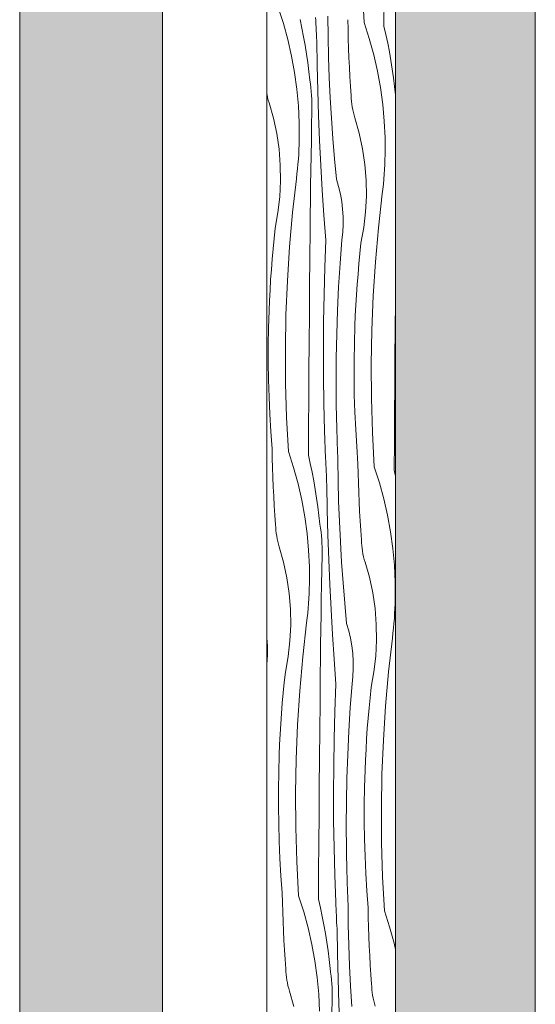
# Model space of a CAD drawing. Header units: millimetres. Extents: x -7814 to 55813, y 465 to 25965.
# Tile 63 of 112: x 43664 to 44386, y 11391 to 12768. Entities that reach past the tile are written whole.
import ezdxf

# ---------------------------------------------------------------- set-up
doc = ezdxf.new("R2010")
doc.units = ezdxf.units.MM
doc.layers.add('2D Drafting - General2', color=251, linetype='Continuous', lineweight=15)
doc.layers.add('2D Drafting - General81', color=251, linetype='Continuous', lineweight=20)

# ---------------------------------------------------------------- blocks, each defined once
blk = doc.blocks.new('*X22')
at = {"layer": '2D Drafting - General81', "linetype": 'Continuous'}
for p, q in [((-54669.8, 61017.1), (-54672.3, 61064.8)), ((-54642, 61012.2), (-54641.7, 61051.5)), ((-54789.8, 61038.3), (-54782.6, 61015.9)), ((-54737.5, 61019.8), (-54737.7, 61024.4)), ((-54720.3, 60997.5), (-54720.6, 61026.1)), ((-54782.6, 61015.9), (-54776.4, 60993.2)), ((-54759.3, 61021.4), (-54756.8, 61009.4)), ((-54756.8, 61009.4), (-54754.5, 60997.3)), ((-54737.3, 61015.1), (-54737.5, 61019.8)), ((-54737.1, 61010.4), (-54737.3, 61015.1)), ((-54736.8, 61005.7), (-54737.1, 61010.4)), ((-54692.3, 61007.8), (-54692.6, 61021.1)), ((-54669.8, 61017.1), (-54662.5, 60994.7)), ((-54642, 61012.2), (-54639.3, 61000.2)), ((-54754.5, 60997.3), (-54752.4, 60985.3)), ((-54736.6, 61001.1), (-54736.8, 61005.7)), ((-54736.4, 60996.4), (-54736.6, 61001.1)), ((-54736.1, 60991.7), (-54736.4, 60996.4)), ((-54719.6, 60968.9), (-54720.3, 60997.5)), ((-54692, 60994.5), (-54692.3, 61007.8)), ((-54639.3, 61000.2), (-54636.7, 60988.2)), ((-54776.4, 60993.2), (-54771.2, 60970.3)), ((-54752.4, 60985.3), (-54750.4, 60973.1)), ((-54735.6, 60956.8), (-54736.1, 60991.7)), ((-54691.5, 60981.2), (-54692, 60994.5)), ((-54662.5, 60994.7), (-54656.3, 60972)), ((-54636.7, 60988.2), (-54634.4, 60976.2)), ((-54771.2, 60970.3), (-54767, 60947.1)), ((-54750.4, 60973.1), (-54748.7, 60961)), ((-54718.6, 60940.3), (-54719.6, 60968.9)), ((-54691, 60967.9), (-54691.5, 60981.2)), ((-54690.3, 60954.6), (-54691, 60967.9)), ((-54656.3, 60972), (-54651.1, 60949.1)), ((-54634.4, 60976.2), (-54632.3, 60964.1)), ((-54748.7, 60961), (-54747.2, 60948.8)), ((-54734.7, 60921.9), (-54735.6, 60956.8)), ((-54689.6, 60941.3), (-54690.3, 60954.6)), ((-54632.3, 60964.1), (-54630.4, 60952)), ((-54767, 60947.1), (-54763.8, 60923.8)), ((-54747.2, 60948.8), (-54745.9, 60936.6)), ((-54717.2, 60911.8), (-54718.6, 60940.3)), ((-54688.8, 60928), (-54689.6, 60941.3)), ((-54651.1, 60949.1), (-54646.9, 60926)), ((-54630.4, 60952), (-54628.6, 60939.8)), ((-54745, 60931.3), (-54745.9, 60936.6)), ((-54744.3, 60926), (-54745, 60931.3)), ((-54687.8, 60914.7), (-54688.8, 60928)), ((-54628.6, 60939.8), (-54627.1, 60927.6)), ((-54627.1, 60927.6), (-54625.8, 60915.9)), ((-54805.6, 60916.3), (-54805.8, 60917.4)), ((-54804.8, 60912.4), (-54805.6, 60916.3)), ((-54763.8, 60923.8), (-54761.7, 60900.4)), ((-54743.8, 60920.6), (-54744.3, 60926)), ((-54743.3, 60915.2), (-54743.8, 60920.6)), ((-54743, 60909.9), (-54743.3, 60915.2)), ((-54733.5, 60887), (-54734.7, 60921.9)), ((-54687.7, 60910.7), (-54687.8, 60914.7)), ((-54646.9, 60926), (-54643.7, 60902.6)), ((-54803.8, 60908.6), (-54804.8, 60912.4)), ((-54802.6, 60904.8), (-54803.8, 60908.6)), ((-54796.6, 60883.5), (-54802.6, 60904.8)), ((-54761.7, 60900.4), (-54760.6, 60876.9)), ((-54742.8, 60904.5), (-54743, 60909.9)), ((-54742.7, 60899.1), (-54742.8, 60904.5)), ((-54742.8, 60893.7), (-54742.7, 60899.1)), ((-54715.5, 60883.3), (-54717.2, 60911.8)), ((-54687.3, 60906.8), (-54687.7, 60910.7)), ((-54686.9, 60902.9), (-54687.3, 60906.8)), ((-54686.3, 60899), (-54686.9, 60902.9)), ((-54685.6, 60895.1), (-54686.3, 60899)), ((-54643.7, 60902.6), (-54641.6, 60879.2)), ((-54743.2, 60872.9), (-54742.8, 60893.7)), ((-54732.1, 60852.1), (-54733.5, 60887)), ((-54684.7, 60891.2), (-54685.6, 60895.1)), ((-54683.7, 60887.4), (-54684.7, 60891.2)), ((-54682.6, 60883.6), (-54683.7, 60887.4)), ((-54792, 60861.8), (-54796.6, 60883.5)), ((-54760.6, 60876.9), (-54760.5, 60853.4)), ((-54743.6, 60852), (-54743.2, 60872.9)), ((-54713.5, 60854.8), (-54715.5, 60883.3)), ((-54676.5, 60862.3), (-54682.6, 60883.6)), ((-54641.6, 60879.2), (-54640.5, 60855.7)), ((-54788.7, 60839.8), (-54792, 60861.8)), ((-54671.9, 60840.6), (-54676.5, 60862.3)), ((-54761, 60839.6), (-54760.7, 60846.5)), ((-54760.7, 60846.5), (-54760.5, 60853.4)), ((-54744, 60831.1), (-54743.6, 60852)), ((-54730.4, 60817.3), (-54732.1, 60852.1)), ((-54711.1, 60826.3), (-54713.5, 60854.8)), ((-54640.5, 60855.7), (-54640.5, 60832.2)), ((-54787, 60817.7), (-54788.7, 60839.8)), ((-54761.8, 60825.9), (-54761.3, 60832.8)), ((-54761.3, 60832.8), (-54761, 60839.6)), ((-54744.4, 60810.2), (-54744, 60831.1)), ((-54668.7, 60818.7), (-54671.9, 60840.6)), ((-54640.7, 60825.3), (-54640.5, 60832.2)), ((-54786.6, 60795.5), (-54787, 60817.7)), ((-54763, 60812.2), (-54762.3, 60819.1)), ((-54762.3, 60819.1), (-54761.8, 60825.9)), ((-54728.3, 60782.4), (-54730.4, 60817.3)), ((-54708.4, 60797.8), (-54711.1, 60826.3)), ((-54666.9, 60796.5), (-54668.7, 60818.7)), ((-54641.3, 60811.6), (-54640.9, 60818.5)), ((-54640.9, 60818.5), (-54640.7, 60825.3)), ((-54764.5, 60798.6), (-54763.7, 60805.4)), ((-54763.7, 60805.4), (-54763, 60812.2)), ((-54744.7, 60789.3), (-54744.4, 60810.2)), ((-54642.3, 60797.9), (-54641.7, 60804.8)), ((-54641.7, 60804.8), (-54641.3, 60811.6)), ((-54787.7, 60773.4), (-54786.6, 60795.5)), ((-54769.8, 60751.1), (-54764.5, 60798.6)), ((-54744.9, 60768.4), (-54744.7, 60789.3)), ((-54705.4, 60787.5), (-54708.4, 60797.8)), ((-54666.6, 60774.4), (-54666.9, 60796.5)), ((-54643.6, 60784.2), (-54642.9, 60791.1)), ((-54642.9, 60791.1), (-54642.3, 60797.9)), ((-54726, 60747.6), (-54728.3, 60782.4)), ((-54702.9, 60777.1), (-54705.4, 60787.5)), ((-54701.1, 60766.5), (-54702.9, 60777.1)), ((-54649.7, 60729.9), (-54644.4, 60777.4)), ((-54644.4, 60777.4), (-54643.6, 60784.2)), ((-54790.3, 60751.4), (-54787.7, 60773.4)), ((-54745.2, 60747.5), (-54744.9, 60768.4)), ((-54699.8, 60755.9), (-54701.1, 60766.5)), ((-54667.7, 60752.2), (-54666.6, 60774.4)), ((-54794.2, 60729.5), (-54790.3, 60751.4)), ((-54774, 60703.4), (-54769.8, 60751.1)), ((-54745.4, 60726.6), (-54745.2, 60747.5)), ((-54723.4, 60712.8), (-54726, 60747.6)), ((-54699.2, 60745.2), (-54699.8, 60755.9)), ((-54670.2, 60730.2), (-54667.7, 60752.2)), ((-54699.7, 60723.7), (-54699.2, 60734.5)), ((-54699.2, 60734.5), (-54699.2, 60745.2)), ((-54795.7, 60715.1), (-54794.2, 60729.5)), ((-54745.7, 60687.3), (-54745.4, 60726.6)), ((-54700.9, 60713.1), (-54699.7, 60723.7)), ((-54674.2, 60708.4), (-54670.2, 60730.2)), ((-54653.9, 60682.3), (-54649.7, 60729.9)), ((-54797.1, 60700.7), (-54795.7, 60715.1)), ((-54724.9, 60674.6), (-54723.4, 60712.8)), ((-54703.4, 60680.1), (-54700.9, 60713.1)), ((-54675.7, 60693.9), (-54674.2, 60708.4)), ((-54798.4, 60686.2), (-54797.1, 60700.7)), ((-54777.1, 60655.7), (-54774, 60703.4)), ((-54677.1, 60679.5), (-54675.7, 60693.9)), ((-54799.5, 60671.7), (-54798.4, 60686.2)), ((-54746.1, 60647.9), (-54745.7, 60687.3)), ((-54705.4, 60647.1), (-54703.4, 60680.1)), ((-54678.3, 60665), (-54677.1, 60679.5)), ((-54657, 60634.5), (-54653.9, 60682.3)), ((-54800.6, 60657.3), (-54799.5, 60671.7)), ((-54725.9, 60636.5), (-54724.9, 60674.6)), ((-54679.5, 60650.6), (-54678.3, 60665)), ((-54801.4, 60642.8), (-54800.6, 60657.3)), ((-54779.1, 60607.9), (-54777.1, 60655.7)), ((-54802.2, 60628.3), (-54801.4, 60642.8)), ((-54746.4, 60608.6), (-54746.1, 60647.9)), ((-54707, 60614.1), (-54705.4, 60647.1)), ((-54680.5, 60636.1), (-54679.5, 60650.6)), ((-54626, 60626.7), (-54625.8, 60645.9)), ((-54802.8, 60613.8), (-54802.2, 60628.3)), ((-54726.5, 60598.3), (-54725.9, 60636.5)), ((-54681.4, 60621.6), (-54680.5, 60636.1)), ((-54659, 60586.8), (-54657, 60634.5)), ((-54626.3, 60587.4), (-54626, 60626.7)), ((-54803.5, 60589.7), (-54802.8, 60613.8)), ((-54708.1, 60581.1), (-54707, 60614.1)), ((-54682.1, 60607.1), (-54681.4, 60621.6)), ((-54779.9, 60560.1), (-54779.1, 60607.9)), ((-54746.7, 60569.2), (-54746.4, 60608.6)), ((-54726.8, 60560.2), (-54726.5, 60598.3)), ((-54682.7, 60592.6), (-54682.1, 60607.1)), ((-54803.9, 60565.5), (-54803.5, 60589.7)), ((-54683.4, 60568.5), (-54682.7, 60592.6)), ((-54659.8, 60538.9), (-54659, 60586.8)), ((-54626.6, 60548.1), (-54626.3, 60587.4)), ((-54747, 60529.9), (-54746.7, 60569.2)), ((-54708.8, 60548.1), (-54708.1, 60581.1)), ((-54683.8, 60544.3), (-54683.4, 60568.5)), ((-54803.9, 60541.4), (-54803.9, 60565.5)), ((-54779.6, 60512.3), (-54779.9, 60560.1)), ((-54726.6, 60522), (-54726.8, 60560.2)), ((-54803.5, 60517.2), (-54803.9, 60541.4)), ((-54709, 60515), (-54708.8, 60548.1)), ((-54683.8, 60520.2), (-54683.8, 60544.3)), ((-54626.9, 60508.7), (-54626.6, 60548.1)), ((-54747.3, 60490.5), (-54747, 60529.9)), ((-54659.5, 60491.1), (-54659.8, 60538.9)), ((-54802.8, 60493.1), (-54803.5, 60517.2)), ((-54726, 60483.9), (-54726.6, 60522)), ((-54708.7, 60482), (-54709, 60515)), ((-54683.5, 60496.1), (-54683.8, 60520.2)), ((-54778.2, 60464.5), (-54779.6, 60512.3)), ((-54627.2, 60469.4), (-54626.9, 60508.7)), ((-54801.7, 60469), (-54802.8, 60493.1)), ((-54747.6, 60451.2), (-54747.3, 60490.5)), ((-54682.7, 60471.9), (-54683.5, 60496.1)), ((-54658.1, 60443.3), (-54659.5, 60491.1)), ((-54725.1, 60445.7), (-54726, 60483.9)), ((-54708, 60448.9), (-54708.7, 60482)), ((-54681.6, 60447.8), (-54682.7, 60471.9)), ((-54800.3, 60444.9), (-54801.7, 60469)), ((-54775.6, 60416.8), (-54778.2, 60464.5)), ((-54627.5, 60430), (-54627.2, 60469.4)), ((-54798.5, 60420.8), (-54800.3, 60444.9)), ((-54747.8, 60411.9), (-54747.6, 60451.2)), ((-54723.7, 60407.6), (-54725.1, 60445.7)), ((-54707.9, 60443.4), (-54708, 60448.9)), ((-54680.2, 60423.7), (-54681.6, 60447.8)), ((-54707.7, 60437.8), (-54707.9, 60443.4)), ((-54707.5, 60432.3), (-54707.7, 60437.8)), ((-54707.3, 60426.7), (-54707.5, 60432.3)), ((-54655.6, 60395.6), (-54658.1, 60443.3)), ((-54798.2, 60407.5), (-54798.5, 60420.8)), ((-54775.6, 60416.8), (-54768.4, 60394.4)), ((-54707.1, 60421.2), (-54707.3, 60426.7)), ((-54706.9, 60415.6), (-54707.1, 60421.2)), ((-54678.4, 60399.6), (-54680.2, 60423.7)), ((-54627.8, 60390.7), (-54627.5, 60430)), ((-54797.8, 60394.1), (-54798.2, 60407.5)), ((-54747.8, 60411.9), (-54745.1, 60399.9)), ((-54723.5, 60402.9), (-54723.7, 60407.6)), ((-54723.3, 60398.2), (-54723.5, 60402.9)), ((-54706.7, 60410.1), (-54706.9, 60415.6)), ((-54706.4, 60404.6), (-54706.7, 60410.1)), ((-54706.1, 60376), (-54706.4, 60404.6)), ((-54797.4, 60380.8), (-54797.8, 60394.1)), ((-54768.4, 60394.4), (-54762.2, 60371.7)), ((-54745.1, 60399.9), (-54742.6, 60387.9)), ((-54723.1, 60393.6), (-54723.3, 60398.2)), ((-54722.9, 60388.9), (-54723.1, 60393.6)), ((-54722.6, 60384.2), (-54722.9, 60388.9)), ((-54678.1, 60386.3), (-54678.4, 60399.6)), ((-54655.6, 60395.6), (-54648.3, 60373.2)), ((-54627.8, 60390.7), (-54625.8, 60382.3)), ((-54796.8, 60367.5), (-54797.4, 60380.8)), ((-54742.6, 60387.9), (-54740.3, 60375.8)), ((-54740.3, 60375.8), (-54738.2, 60363.7)), ((-54722.4, 60379.6), (-54722.6, 60384.2)), ((-54722.2, 60374.9), (-54722.4, 60379.6)), ((-54705.4, 60347.4), (-54706.1, 60376)), ((-54677.8, 60373), (-54678.1, 60386.3)), ((-54796.2, 60354.2), (-54796.8, 60367.5)), ((-54762.2, 60371.7), (-54757, 60348.8)), ((-54738.2, 60363.7), (-54736.2, 60351.6)), ((-54721.9, 60370.2), (-54722.2, 60374.9)), ((-54721.3, 60335.3), (-54721.9, 60370.2)), ((-54677.3, 60359.7), (-54677.8, 60373)), ((-54648.3, 60373.2), (-54642.1, 60350.5)), ((-54795.4, 60340.9), (-54796.2, 60354.2)), ((-54757, 60348.8), (-54752.8, 60325.6)), ((-54736.2, 60351.6), (-54734.5, 60339.5)), ((-54676.8, 60346.4), (-54677.3, 60359.7)), ((-54642.1, 60350.5), (-54636.9, 60327.6)), ((-54794.6, 60327.6), (-54795.4, 60340.9)), ((-54734.5, 60339.5), (-54733, 60327.3)), ((-54720.5, 60300.4), (-54721.3, 60335.3)), ((-54704.4, 60318.8), (-54705.4, 60347.4)), ((-54676.1, 60333.1), (-54676.8, 60346.4)), ((-54793.7, 60314.3), (-54794.6, 60327.6)), ((-54752.8, 60325.6), (-54749.6, 60302.3)), ((-54733, 60327.3), (-54731.6, 60315.1)), ((-54675.4, 60319.8), (-54676.1, 60333.1)), ((-54636.9, 60327.6), (-54632.7, 60304.4)), ((-54793.5, 60310.4), (-54793.7, 60314.3)), ((-54793.2, 60306.5), (-54793.5, 60310.4)), ((-54792.7, 60302.5), (-54793.2, 60306.5)), ((-54730.8, 60309.8), (-54731.6, 60315.1)), ((-54730.1, 60304.4), (-54730.8, 60309.8)), ((-54703, 60290.3), (-54704.4, 60318.8)), ((-54674.5, 60306.5), (-54675.4, 60319.8)), ((-54673.6, 60293.2), (-54674.5, 60306.5)), ((-54792.1, 60298.6), (-54792.7, 60302.5)), ((-54791.4, 60294.8), (-54792.1, 60298.6)), ((-54790.6, 60290.9), (-54791.4, 60294.8)), ((-54749.6, 60302.3), (-54747.5, 60278.9)), ((-54729.6, 60299.1), (-54730.1, 60304.4)), ((-54729.1, 60293.7), (-54729.6, 60299.1)), ((-54728.8, 60288.4), (-54729.1, 60293.7)), ((-54719.3, 60265.5), (-54720.5, 60300.4)), ((-54673.4, 60289.2), (-54673.6, 60293.2)), ((-54632.7, 60304.4), (-54629.5, 60281.1)), ((-54789.6, 60287.1), (-54790.6, 60290.9)), ((-54788.4, 60283.3), (-54789.6, 60287.1)), ((-54782.4, 60262), (-54788.4, 60283.3)), ((-54747.5, 60278.9), (-54746.4, 60255.4)), ((-54728.6, 60283), (-54728.8, 60288.4)), ((-54728.5, 60277.6), (-54728.6, 60283)), ((-54701.3, 60261.8), (-54703, 60290.3)), ((-54673.1, 60285.3), (-54673.4, 60289.2)), ((-54672.7, 60281.4), (-54673.1, 60285.3)), ((-54672.1, 60277.5), (-54672.7, 60281.4)), ((-54629.5, 60281.1), (-54627.4, 60257.7)), ((-54729, 60251.3), (-54728.6, 60272.2)), ((-54728.6, 60272.2), (-54728.5, 60277.6)), ((-54717.9, 60230.6), (-54719.3, 60265.5)), ((-54671.4, 60273.6), (-54672.1, 60277.5)), ((-54670.5, 60269.7), (-54671.4, 60273.6)), ((-54669.5, 60265.9), (-54670.5, 60269.7)), ((-54668.4, 60262.1), (-54669.5, 60265.9)), ((-54777.8, 60240.3), (-54782.4, 60262)), ((-54746.4, 60255.4), (-54746.3, 60231.9)), ((-54729.4, 60230.5), (-54729, 60251.3)), ((-54699.3, 60233.3), (-54701.3, 60261.8)), ((-54662.3, 60240.8), (-54668.4, 60262.1)), ((-54627.4, 60257.7), (-54626.3, 60234.2)), ((-54774.5, 60218.3), (-54777.8, 60240.3)), ((-54657.7, 60219.1), (-54662.3, 60240.8)), ((-54746.8, 60218.1), (-54746.5, 60225)), ((-54746.5, 60225), (-54746.3, 60231.9)), ((-54729.8, 60209.6), (-54729.4, 60230.5)), ((-54716.1, 60195.8), (-54717.9, 60230.6)), ((-54696.9, 60204.8), (-54699.3, 60233.3)), ((-54626.3, 60234.2), (-54626.3, 60210.7)), ((-54772.8, 60196.2), (-54774.5, 60218.3)), ((-54747.6, 60204.4), (-54747.1, 60211.3)), ((-54747.1, 60211.3), (-54746.8, 60218.1)), ((-54654.5, 60197.1), (-54657.7, 60219.1)), ((-54626.4, 60203.8), (-54626.3, 60210.7)), ((-54772.4, 60174), (-54772.8, 60196.2)), ((-54748.7, 60190.7), (-54748.1, 60197.6)), ((-54748.1, 60197.6), (-54747.6, 60204.4)), ((-54730.1, 60188.7), (-54729.8, 60209.6)), ((-54694.2, 60176.3), (-54696.9, 60204.8)), ((-54652.7, 60175), (-54654.5, 60197.1)), ((-54627.1, 60190.1), (-54626.7, 60197)), ((-54626.7, 60197), (-54626.4, 60203.8)), ((-54750.3, 60177.1), (-54749.5, 60183.9)), ((-54749.5, 60183.9), (-54748.7, 60190.7)), ((-54730.4, 60167.8), (-54730.1, 60188.7)), ((-54714.1, 60160.9), (-54716.1, 60195.8)), ((-54628.1, 60176.4), (-54627.5, 60183.2)), ((-54627.5, 60183.2), (-54627.1, 60190.1)), ((-54773.5, 60151.9), (-54772.4, 60174)), ((-54755.6, 60129.5), (-54750.3, 60177.1)), ((-54691.2, 60166), (-54694.2, 60176.3)), ((-54652.3, 60152.9), (-54652.7, 60175)), ((-54629.4, 60162.7), (-54628.7, 60169.6)), ((-54628.7, 60169.6), (-54628.1, 60176.4)), ((-54805.7, 60155.5), (-54805.8, 60156.8)), ((-54805.1, 60144.8), (-54805.7, 60155.5)), ((-54730.7, 60146.9), (-54730.4, 60167.8)), ((-54711.8, 60126.1), (-54714.1, 60160.9)), ((-54688.7, 60155.6), (-54691.2, 60166)), ((-54686.9, 60145), (-54688.7, 60155.6)), ((-54635.5, 60108.4), (-54630.2, 60155.9)), ((-54630.2, 60155.9), (-54629.4, 60162.7)), ((-54805, 60134.1), (-54805.1, 60144.8)), ((-54776, 60129.8), (-54773.5, 60151.9)), ((-54731, 60126), (-54730.7, 60146.9)), ((-54685.6, 60134.4), (-54686.9, 60145)), ((-54653.4, 60130.7), (-54652.3, 60152.9)), ((-54805.6, 60123.4), (-54805, 60134.1)), ((-54780, 60108), (-54776, 60129.8)), ((-54759.8, 60081.9), (-54755.6, 60129.5)), ((-54685, 60123.7), (-54685.6, 60134.4)), ((-54656, 60108.7), (-54653.4, 60130.7)), ((-54805.8, 60121.2), (-54805.6, 60123.4)), ((-54731.2, 60105.1), (-54731, 60126)), ((-54709.2, 60091.3), (-54711.8, 60126.1)), ((-54685, 60112.9), (-54685, 60123.7)), ((-54781.5, 60093.6), (-54780, 60108)), ((-54731.5, 60065.8), (-54731.2, 60105.1)), ((-54686.7, 60091.6), (-54685.5, 60102.2)), ((-54685.5, 60102.2), (-54685, 60112.9)), ((-54659.9, 60086.9), (-54656, 60108.7)), ((-54639.7, 60060.7), (-54635.5, 60108.4)), ((-54782.9, 60079.2), (-54781.5, 60093.6)), ((-54710.7, 60053.1), (-54709.2, 60091.3)), ((-54689.2, 60058.6), (-54686.7, 60091.6)), ((-54661.5, 60072.4), (-54659.9, 60086.9)), ((-54784.2, 60064.7), (-54782.9, 60079.2)), ((-54762.9, 60034.2), (-54759.8, 60081.9)), ((-54662.9, 60058), (-54661.5, 60072.4)), ((-54785.3, 60050.2), (-54784.2, 60064.7)), ((-54731.9, 60026.4), (-54731.5, 60065.8)), ((-54691.2, 60025.6), (-54689.2, 60058.6)), ((-54642.8, 60013), (-54639.7, 60060.7)), ((-54786.3, 60035.8), (-54785.3, 60050.2)), ((-54711.7, 60015), (-54710.7, 60053.1)), ((-54664.1, 60043.5), (-54662.9, 60058)), ((-54787.2, 60021.3), (-54786.3, 60035.8)), ((-54764.8, 59986.4), (-54762.9, 60034.2)), ((-54665.3, 60029.1), (-54664.1, 60043.5)), ((-54788, 60006.8), (-54787.2, 60021.3)), ((-54732.2, 59987.1), (-54731.9, 60026.4)), ((-54692.8, 59992.6), (-54691.2, 60025.6)), ((-54666.3, 60014.6), (-54665.3, 60029.1)), ((-54788.6, 59992.3), (-54788, 60006.8)), ((-54712.3, 59976.8), (-54711.7, 60015)), ((-54667.1, 60000.1), (-54666.3, 60014.6)), ((-54644.8, 59965.2), (-54642.8, 60013)), ((-54789.3, 59968.2), (-54788.6, 59992.3)), ((-54693.9, 59959.6), (-54692.8, 59992.6)), ((-54667.9, 59985.6), (-54667.1, 60000.1)), ((-54765.7, 59938.6), (-54764.8, 59986.4)), ((-54732.5, 59947.7), (-54732.2, 59987.1)), ((-54712.6, 59938.7), (-54712.3, 59976.8)), ((-54668.5, 59971.1), (-54667.9, 59985.6)), ((-54789.7, 59944), (-54789.3, 59968.2)), ((-54669.2, 59947), (-54668.5, 59971.1)), ((-54645.6, 59917.4), (-54644.8, 59965.2)), ((-54694.5, 59926.6), (-54693.9, 59959.6)), ((-54789.7, 59919.9), (-54789.7, 59944)), ((-54765.4, 59890.8), (-54765.7, 59938.6)), ((-54732.8, 59908.4), (-54732.5, 59947.7)), ((-54712.4, 59900.5), (-54712.6, 59938.7)), ((-54669.6, 59922.8), (-54669.2, 59947)), ((-54694.8, 59893.5), (-54694.5, 59926.6)), ((-54669.6, 59898.7), (-54669.6, 59922.8)), ((-54789.3, 59895.7), (-54789.7, 59919.9)), ((-54733.1, 59869), (-54732.8, 59908.4)), ((-54645.3, 59869.6), (-54645.6, 59917.4)), ((-54788.6, 59871.6), (-54789.3, 59895.7)), ((-54711.8, 59862.4), (-54712.4, 59900.5)), ((-54694.5, 59860.5), (-54694.8, 59893.5)), ((-54669.2, 59874.5), (-54669.6, 59898.7)), ((-54764, 59843), (-54765.4, 59890.8)), ((-54787.5, 59847.5), (-54788.6, 59871.6)), ((-54733.4, 59829.7), (-54733.1, 59869)), ((-54668.5, 59850.4), (-54669.2, 59874.5)), ((-54643.9, 59821.8), (-54645.3, 59869.6)), ((-54710.8, 59824.2), (-54711.8, 59862.4)), ((-54693.8, 59827.4), (-54694.5, 59860.5)), ((-54786.1, 59823.3), (-54787.5, 59847.5)), ((-54761.4, 59795.2), (-54764, 59843)), ((-54667.4, 59826.3), (-54668.5, 59850.4)), ((-54733.6, 59790.3), (-54733.4, 59829.7)), ((-54709.5, 59786.1), (-54710.8, 59824.2)), ((-54693.7, 59821.9), (-54693.8, 59827.4)), ((-54666, 59802.2), (-54667.4, 59826.3)), ((-54784.2, 59799.3), (-54786.1, 59823.3)), ((-54693.5, 59816.3), (-54693.7, 59821.9)), ((-54693.3, 59810.8), (-54693.5, 59816.3)), ((-54693.1, 59805.2), (-54693.3, 59810.8)), ((-54641.3, 59774.1), (-54643.9, 59821.8)), ((-54784, 59786), (-54784.2, 59799.3)), ((-54692.9, 59799.7), (-54693.1, 59805.2)), ((-54692.7, 59794.1), (-54692.9, 59799.7)), ((-54664.2, 59778.1), (-54666, 59802.2)), ((-54783.6, 59772.6), (-54784, 59786)), ((-54761.4, 59795.2), (-54754.2, 59772.9)), ((-54733.6, 59790.3), (-54730.9, 59778.4)), ((-54709.3, 59781.4), (-54709.5, 59786.1)), ((-54692.5, 59788.6), (-54692.7, 59794.1)), ((-54692.2, 59783), (-54692.5, 59788.6)), ((-54691.9, 59754.5), (-54692.2, 59783)), ((-54783.2, 59759.3), (-54783.6, 59772.6)), ((-54754.2, 59772.9), (-54748, 59750.2)), ((-54730.9, 59778.4), (-54728.4, 59766.4)), ((-54709.1, 59776.7), (-54709.3, 59781.4)), ((-54708.9, 59772.1), (-54709.1, 59776.7)), ((-54708.6, 59767.4), (-54708.9, 59772.1)), ((-54663.9, 59764.8), (-54664.2, 59778.1)), ((-54641.3, 59774.1), (-54634.1, 59751.7)), ((-54782.6, 59746), (-54783.2, 59759.3)), ((-54728.4, 59766.4), (-54726.1, 59754.3)), ((-54708.4, 59762.7), (-54708.6, 59767.4)), ((-54708.2, 59758), (-54708.4, 59762.7)), ((-54708, 59753.4), (-54708.2, 59758)), ((-54663.5, 59751.5), (-54663.9, 59764.8)), ((-54782, 59732.7), (-54782.6, 59746)), ((-54748, 59750.2), (-54742.7, 59727.2)), ((-54726.1, 59754.3), (-54723.9, 59742.2)), ((-54723.9, 59742.2), (-54722, 59730.1)), ((-54707.7, 59748.7), (-54708, 59753.4)), ((-54707.1, 59713.8), (-54707.7, 59748.7)), ((-54691.2, 59725.9), (-54691.9, 59754.5)), ((-54663.1, 59738.2), (-54663.5, 59751.5)), ((-54634.1, 59751.7), (-54627.9, 59729)), ((-54781.2, 59719.4), (-54782, 59732.7)), ((-54722, 59730.1), (-54720.3, 59718)), ((-54662.5, 59724.8), (-54663.1, 59738.2)), ((-54627.9, 59729), (-54625.8, 59720)), ((-54780.4, 59706.1), (-54781.2, 59719.4)), ((-54742.7, 59727.2), (-54738.6, 59704.1)), ((-54720.3, 59718), (-54718.8, 59705.8)), ((-54706.3, 59678.9), (-54707.1, 59713.8)), ((-54690.2, 59697.3), (-54691.2, 59725.9)), ((-54661.9, 59711.5), (-54662.5, 59724.8)), ((-54779.5, 59692.8), (-54780.4, 59706.1)), ((-54738.6, 59704.1), (-54735.4, 59680.8)), ((-54718.8, 59705.8), (-54717.4, 59693.6)), ((-54661.2, 59698.2), (-54661.9, 59711.5)), ((-54779.3, 59688.9), (-54779.5, 59692.8)), ((-54779, 59684.9), (-54779.3, 59688.9)), ((-54716.6, 59688.3), (-54717.4, 59693.6)), ((-54715.9, 59682.9), (-54716.6, 59688.3)), ((-54688.8, 59668.8), (-54690.2, 59697.3)), ((-54660.3, 59684.9), (-54661.2, 59698.2)), ((-54778.5, 59681), (-54779, 59684.9)), ((-54777.9, 59677.1), (-54778.5, 59681)), ((-54777.2, 59673.2), (-54777.9, 59677.1)), ((-54776.3, 59669.4), (-54777.2, 59673.2)), ((-54735.4, 59680.8), (-54733.3, 59657.4)), ((-54715.3, 59677.6), (-54715.9, 59682.9)), ((-54714.9, 59672.2), (-54715.3, 59677.6)), ((-54705.1, 59644), (-54706.3, 59678.9)), ((-54659.4, 59671.7), (-54660.3, 59684.9)), ((-54775.3, 59665.6), (-54776.3, 59669.4)), ((-54774.2, 59661.8), (-54775.3, 59665.6)), ((-54768.2, 59640.4), (-54774.2, 59661.8)), ((-54714.6, 59666.9), (-54714.9, 59672.2)), ((-54714.4, 59661.5), (-54714.6, 59666.9)), ((-54714.3, 59656.1), (-54714.4, 59661.5)), ((-54687.1, 59640.3), (-54688.8, 59668.8)), ((-54659.2, 59667.7), (-54659.4, 59671.7)), ((-54658.9, 59663.8), (-54659.2, 59667.7)), ((-54658.5, 59659.9), (-54658.9, 59663.8)), ((-54657.9, 59656), (-54658.5, 59659.9)), ((-54733.3, 59657.4), (-54732.2, 59633.9)), ((-54714.8, 59629.8), (-54714.4, 59650.7)), ((-54714.4, 59650.7), (-54714.3, 59656.1)), ((-54657.1, 59652.1), (-54657.9, 59656)), ((-54656.3, 59648.2), (-54657.1, 59652.1)), ((-54655.3, 59644.4), (-54656.3, 59648.2)), ((-54703.7, 59609.1), (-54705.1, 59644)), ((-54654.1, 59640.6), (-54655.3, 59644.4))]:
    blk.add_line(p, q, dxfattribs=at)
blk = doc.blocks.new('Wype_nienie_25')
at = {"layer": '2D Drafting - General2', "linetype": 'Continuous'}
for p, q in [((-54805.8, 67937), (-54805.8, 53283.6)), ((-54625.8, 53283.6), (-54625.8, 67937))]:
    blk.add_line(p, q, dxfattribs=at)
at = {"layer": '2D Drafting - General81', "linetype": 'Continuous'}
blk.add_blockref('*X22', (0, 0), dxfattribs=at)

msp = doc.modelspace()

# ---------------------------------------------------------------- hatches: boundary and pattern name
at = {"layer": '2D Drafting - General81', "linetype": 'Continuous'}
h = msp.add_hatch(dxfattribs=at)
h.set_pattern_fill('SOLID___DASHED', color=256, style=0, pattern_type=2)
h.set_pattern_definition([(45, (98815.82, -48252.71), (-70.71068, 70.71068), []), (45, (98780.46, -48217.35), (-70.71068, 70.71068), [75, -25])])
h.paths.add_polyline_path([(44189.97, 5030.87), (44385.52, 5030.87), (44385.52, 19684.29), (44189.97, 19684.29)], flags=0)
h = msp.add_hatch(dxfattribs=at)
h.set_pattern_fill('BETON', color=256, style=0, pattern_type=2)
h.set_pattern_definition([(45, (98815.82, -48252.71), (-70.71068, 70.71068), [75, -25]), (45, (98815.82, -48182), (-70.71068, 70.71068), [75, -25])])
h.paths.add_polyline_path([(43664.2, 18321.65), (43864.2, 18321.65), (43864.2, 6351.65), (43664.2, 6351.65)], flags=0)

# ---------------------------------------------------------------- linework, layer by layer
at = {"layer": '2D Drafting - General2', "linetype": 'Continuous', "flags": 128}
for points in [[(44189.97, 5030.87), (44385.52, 5030.87), (44385.52, 19684.29), (44189.97, 19684.29)], [(43664.2, 18321.65), (43864.2, 18321.65), (43864.2, 6351.65), (43664.2, 6351.65)]]:
    msp.add_lwpolyline(points, close=True, dxfattribs=at)

# ---------------------------------------------------------------- block references
at = {"layer": '2D Drafting - General81', "linetype": 'Continuous'}
msp.add_blockref('Wype_nienie_25', (98815.82, -48252.71), dxfattribs=at)

doc.saveas('drawing.dxf')
